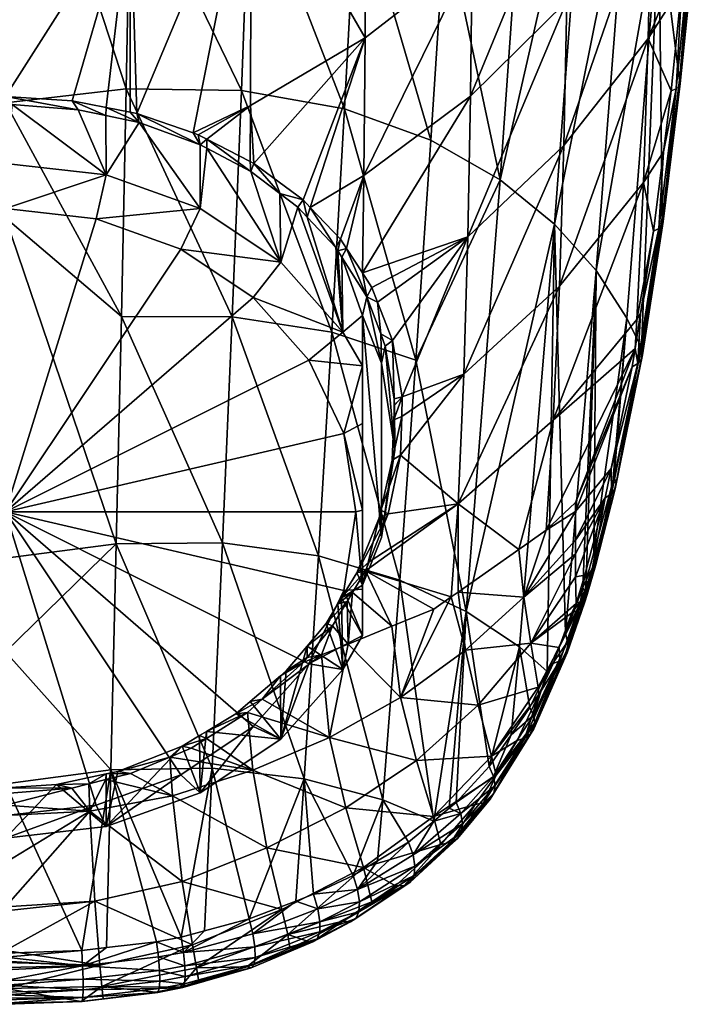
# Model space of a CAD drawing. Extents: x -0.027 to 0.037, y -0.111 to 0.028.
# Tile 3 of 18: x 0 to 0.022, y -0.111 to -0.081. Entities that reach past the tile are written whole.
import ezdxf

# ---------------------------------------------------------------- set-up
doc = ezdxf.new("R2010")
doc.units = 0
doc.layers.add('mesh', color=7, linetype='CONTINUOUS')

msp = doc.modelspace()

# ---------------------------------------------------------------- meshes
at = {"layer": 'mesh'}
mesh = msp.add_polyface(dxfattribs=at)
corners = [(0.020611, -0.08325, 0.100765), (0.021061, -0.078803, 0.099717), (0.020787, -0.080077, 0.099695), (0.020457, -0.083316, 0.100454), (0.020912, -0.078853, 0.099408), (0.021309, -0.074252, 0.098575), (0.021453, -0.074213, 0.098881), (0.02119, -0.078677, 0.100383), (0.021165, -0.078605, 0.100721), (0.021576, -0.074115, 0.099542), (0.02098, -0.080415, 0.101156), (0.020743, -0.083086, 0.101437), (0.020717, -0.082992, 0.101777), (0.021155, -0.078744, 0.100045), (0.020708, -0.083173, 0.101096), (0.021543, -0.074167, 0.099207), (0.01961, -0.086135, 0.100384), (0.019756, -0.081703, 0.098597), (0.019851, -0.07718, 0.097129), (0.014275, -0.083481, 0.09329), (0.017304, -0.076118, 0.09369), (0.014325, -0.079131, 0.091953), (0.017248, -0.080558, 0.094979), (0.014194, -0.087817, 0.094893), (0.017158, -0.084998, 0.096523), (0.01991, -0.072669, 0.095899), (0.011033, -0.081679, 0.090699), (0.011055, -0.073358, 0.088391), (0.010993, -0.085922, 0.092074), (0.020078, -0.077897, 0.105587), (0.021551, -0.074058, 0.099877), (0.020184, -0.087223, 0.103094), (0.010762, -0.076987, 0.118385), (0.011103, -0.070114, 0.118341), (0.013497, -0.078066, 0.116475), (0.019136, -0.076146, 0.108526), (0.018155, -0.088853, 0.109212), (0.013058, -0.084836, 0.116405), (0.010396, -0.083869, 0.118213), (0.015195, -0.086057, 0.114242), (0.016125, -0.072791, 0.113959), (0.017841, -0.074429, 0.111332), (0.016871, -0.087419, 0.111824)]
mesh.append_faces([[corners[k] for k in face] for face in [(0, 1, 2, 2), (2, 3, 0, 0), (1, 4, 2, 2), (1, 5, 4, 4), (6, 5, 1, 1), (7, 8, 9, 9), (7, 10, 8, 8), (11, 10, 7, 7), (11, 12, 10, 10), (11, 13, 14, 14), (7, 13, 11, 11), (7, 15, 13, 13), (9, 15, 7, 7), (1, 13, 6, 6), (1, 14, 13, 13), (0, 14, 1, 1), (16, 3, 17, 17), (18, 4, 5, 5), (17, 4, 18, 18), (17, 2, 4, 4), (3, 2, 17, 17), (19, 20, 21, 21), (19, 22, 20, 20), (23, 24, 22, 22), (22, 25, 20, 20), (22, 18, 25, 25), (24, 18, 22, 22), (24, 17, 18, 18), (26, 21, 27, 27), (28, 21, 26, 26), (28, 19, 21, 21), (29, 10, 12, 12), (29, 8, 10, 10), (30, 8, 29, 29), (12, 31, 29, 29), (32, 33, 34, 34), (35, 29, 36, 36), (32, 37, 38, 38), (34, 37, 32, 32), (34, 39, 37, 37), (40, 39, 34, 34), (40, 41, 39, 39), (41, 42, 39, 39), (41, 35, 42, 42)]])
mesh = msp.add_polyface(dxfattribs=at)
corners = [(0.000147, -0.083736, 0.088818), (0.003051, -0.085907, 0.085872), (0.002185, -0.083897, 0.088957), (0.007515, -0.075603, 0.087595), (0.0075, -0.083766, 0.089927), (0.011033, -0.081679, 0.090699), (0.003796, -0.077436, 0.087274), (0.003791, -0.083977, 0.08917), (0.003997, -0.084017, 0.089206), (0.00305, -0.08383, 0.089041), (0.001999, -0.083622, 0.088858), (0.005888, -0.084667, 0.089777), (0.006149, -0.084802, 0.089893), (0.00573, -0.084613, 0.089729), (0.007601, -0.085552, 0.090541), (0.007488, -0.085494, 0.090491), (-0.000054, -0.075993, 0.086604), (-0.000054, -0.078893, 0.087431), (0.011055, -0.073358, 0.088391), (0.003664, -0.083255, 0.120265), (-0.000054, -0.083689, 0.12036), (-0.000054, -0.07188, 0.120909), (0.006935, -0.090277, 0.119042), (0.007217, -0.083308, 0.119528), (0.003518, -0.090271, 0.119718), (0.003801, -0.07623, 0.120579), (0.007479, -0.076338, 0.119785), (0.010396, -0.083869, 0.118213), (0.010762, -0.076987, 0.118385), (0.006149, -0.085084, 0.089985), (0.007508, -0.085804, 0.090598), (0.004062, -0.084295, 0.089303), (0.003041, -0.084078, 0.089115), (-0.000049, -0.083745, 0.088827), (-0.000054, -0.085553, 0.085668), (-0.000054, -0.083489, 0.088742), (0.009341, -0.08691, 0.091669), (0.010993, -0.085922, 0.092074), (-0.002118, -0.083623, 0.088859), (0.005943, -0.084975, 0.089892)]
mesh.append_faces([[corners[k] for k in face] for face in [(0, 1, 2, 2), (3, 4, 5, 5), (6, 7, 8, 8), (6, 9, 7, 7), (6, 10, 9, 9), (4, 11, 12, 12), (4, 13, 11, 11), (3, 13, 4, 4), (4, 14, 5, 5), (4, 15, 14, 14), (12, 15, 4, 4), (6, 16, 17, 17), (8, 3, 6, 6), (8, 13, 3, 3), (5, 18, 3, 3), (19, 20, 21, 21), (22, 19, 23, 23), (24, 20, 19, 19), (25, 19, 21, 21), (25, 23, 19, 19), (26, 23, 25, 25), (26, 27, 23, 23), (28, 27, 26, 26), (29, 30, 12, 12), (31, 7, 9, 9), (31, 8, 7, 7), (1, 32, 2, 2), (1, 31, 32, 32), (33, 34, 0, 0), (35, 10, 6, 6), (5, 36, 37, 37), (6, 17, 35, 35), (38, 33, 35, 35), (39, 12, 11, 11), (29, 12, 39, 39), (39, 8, 31, 31), (39, 13, 8, 8), (11, 13, 39, 39), (9, 32, 31, 31), (10, 32, 9, 9), (10, 2, 32, 32), (35, 2, 10, 10), (35, 0, 2, 2), (33, 0, 35, 35)]])
mesh = msp.add_polyface(dxfattribs=at)
corners = [(0.020216, -0.087343, 0.102748), (0.020184, -0.087223, 0.103094), (0.020743, -0.083086, 0.101437), (0.02008, -0.087554, 0.102062), (0.019918, -0.087638, 0.101745), (0.019519, -0.090174, 0.102674), (0.020222, -0.085199, 0.101016), (0.020611, -0.08325, 0.100765), (0.020457, -0.083316, 0.100454), (0.020717, -0.082992, 0.101777), (0.020181, -0.087455, 0.102401), (0.019574, -0.091452, 0.104321), (0.020708, -0.083173, 0.101096), (0.019541, -0.091592, 0.10396), (0.019435, -0.091716, 0.103608), (0.019406, -0.090362, 0.102525), (0.01961, -0.086135, 0.100384), (0.010993, -0.085922, 0.092074), (0.010461, -0.088177, 0.092666), (0.010944, -0.088918, 0.093222), (0.011416, -0.089822, 0.093871), (0.011878, -0.091004, 0.094682), (0.014194, -0.087817, 0.094893), (0.017248, -0.080558, 0.094979), (0.014275, -0.083481, 0.09329), (0.01407, -0.092041, 0.096837), (0.017158, -0.084998, 0.096523), (0.017019, -0.089336, 0.0984), (0.019756, -0.081703, 0.098597), (0.016825, -0.093459, 0.100643), (0.01124, -0.089374, 0.093563), (0.020078, -0.077897, 0.105587), (0.019095, -0.090318, 0.106447), (0.018155, -0.088853, 0.109212), (0.012591, -0.091612, 0.116117), (0.013058, -0.084836, 0.116405), (0.015195, -0.086057, 0.114242), (0.010396, -0.083869, 0.118213), (0.010005, -0.090756, 0.117816), (0.019136, -0.076146, 0.108526), (0.016871, -0.087419, 0.111824), (0.011509, -0.090807, 0.094372), (0.011079, -0.08966, 0.093597), (0.010312, -0.088438, 0.092697), (0.019544, -0.091231, 0.104649)]
mesh.append_faces([[corners[k] for k in face] for face in [(0, 1, 2, 2), (3, 4, 5, 5), (3, 6, 4, 4), (7, 6, 3, 3), (7, 8, 6, 6), (1, 9, 2, 2), (0, 10, 11, 11), (0, 12, 10, 10), (2, 12, 0, 0), (7, 10, 12, 12), (3, 10, 7, 7), (3, 13, 10, 10), (14, 13, 3, 3), (4, 15, 5, 5), (4, 16, 15, 15), (16, 6, 8, 8), (4, 6, 16, 16), (17, 18, 19, 19), (20, 21, 22, 22), (22, 23, 24, 24), (25, 26, 22, 22), (25, 27, 26, 26), (27, 28, 26, 26), (27, 16, 28, 28), (29, 16, 27, 27), (29, 15, 16, 16), (19, 24, 17, 17), (19, 22, 24, 24), (30, 22, 19, 19), (30, 20, 22, 22), (31, 32, 33, 33), (34, 35, 36, 36), (34, 37, 35, 35), (38, 37, 34, 34), (39, 33, 40, 40), (41, 20, 42, 42), (42, 19, 18, 18), (42, 30, 19, 19), (20, 30, 42, 42), (18, 43, 42, 42), (0, 44, 1, 1), (11, 44, 0, 0), (31, 44, 32, 32), (31, 1, 44, 44)]])
mesh = msp.add_polyface(dxfattribs=at)
corners = [(0.010338, -0.090749, 0.088668), (0.010191, -0.088246, 0.092555), (0.010126, -0.088141, 0.092478), (0.010312, -0.088438, 0.092697), (0.010946, -0.090238, 0.091961), (0.011079, -0.08966, 0.093597), (0.008431, -0.088597, 0.087425), (0.008403, -0.086477, 0.091154), (0.007508, -0.085804, 0.090598), (0.008961, -0.086897, 0.0915), (0.009248, -0.087203, 0.091741), (0.006149, -0.085084, 0.089985), (0.005946, -0.086945, 0.086471), (0.004062, -0.084295, 0.089303), (0.003051, -0.085907, 0.085872), (0.000147, -0.083736, 0.088818), (-0.000054, -0.085553, 0.085668), (-0.000054, -0.086938, 0.085668), (0.002741, -0.087257, 0.085852), (0.005346, -0.088191, 0.086391), (0.007582, -0.089678, 0.087249), (-0.000054, -0.096291, 0.091068), (0.011033, -0.081679, 0.090699), (0.007601, -0.085552, 0.090541), (0.009117, -0.086676, 0.091482), (0.010993, -0.085922, 0.092074), (0.010269, -0.087882, 0.092445), (0.010461, -0.088177, 0.092666), (0.010005, -0.090756, 0.117816), (0.007217, -0.083308, 0.119528), (0.010396, -0.083869, 0.118213), (0.006935, -0.090277, 0.119042), (0.003518, -0.090271, 0.119718), (0.003664, -0.083255, 0.120265), (-0.000054, -0.087228, 0.120196), (-0.000054, -0.083689, 0.12036), (0.007488, -0.085494, 0.090491), (0.006149, -0.084802, 0.089893), (0.005943, -0.084975, 0.089892), (0.009341, -0.08691, 0.091669)]
mesh.append_faces([[corners[k] for k in face] for face in [(0, 1, 2, 2), (0, 3, 1, 1), (4, 3, 0, 0), (4, 5, 3, 3), (6, 7, 8, 8), (6, 9, 7, 7), (0, 9, 6, 6), (0, 10, 9, 9), (2, 10, 0, 0), (11, 6, 8, 8), (11, 12, 6, 6), (12, 13, 14, 14), (15, 16, 14, 14), (17, 14, 16, 16), (18, 14, 17, 17), (18, 12, 14, 14), (19, 12, 18, 18), (19, 6, 12, 12), (20, 6, 19, 19), (20, 0, 6, 6), (21, 19, 18, 18), (22, 23, 24, 24), (25, 26, 27, 27), (28, 29, 30, 30), (31, 29, 28, 28), (32, 33, 31, 31), (34, 35, 32, 32), (27, 1, 3, 3), (26, 1, 27, 27), (26, 2, 1, 1), (24, 9, 10, 10), (24, 7, 9, 9), (23, 7, 24, 24), (23, 8, 7, 7), (36, 8, 23, 23), (36, 37, 8, 8), (38, 12, 11, 11), (12, 38, 13, 13), (22, 24, 39, 39), (39, 26, 25, 25), (39, 2, 26, 26), (39, 10, 2, 2), (39, 24, 10, 10)]])
mesh = msp.add_polyface(dxfattribs=at)
corners = [(0.011466, -0.096468, 0.097477), (0.011537, -0.097081, 0.095911), (0.010946, -0.098545, 0.096756), (0.011518, -0.096236, 0.097368), (0.011864, -0.094691, 0.096641), (0.011946, -0.094391, 0.094358), (0.011651, -0.091185, 0.094628), (0.011922, -0.0928, 0.095616), (0.011537, -0.091702, 0.092806), (0.011935, -0.093002, 0.095733), (0.011079, -0.08966, 0.093597), (0.010946, -0.090238, 0.091961), (0.011509, -0.090807, 0.094372), (0.014125, -0.10055, 0.103201), (0.013899, -0.098758, 0.101357), (0.013686, -0.098908, 0.101233), (0.013896, -0.096044, 0.09915), (0.011152, -0.097828, 0.098195), (0.011043, -0.098102, 0.098307), (0.014194, -0.087817, 0.094893), (0.012174, -0.092741, 0.095754), (0.01407, -0.092041, 0.096837), (0.011878, -0.091004, 0.094682), (0.01174, -0.096349, 0.097589), (0.012125, -0.094538, 0.096732), (0.013147, -0.099286, 0.100919), (0.011854, -0.099813, 0.100393), (0.012591, -0.091612, 0.116117), (0.012095, -0.098389, 0.115596), (0.010005, -0.090756, 0.117816), (0.014145, -0.099358, 0.113674), (0.015195, -0.086057, 0.114242), (0.010774, -0.098162, 0.098172), (0.011416, -0.089822, 0.093871), (0.011916, -0.093456, 0.095977), (0.012157, -0.093347, 0.096084)]
mesh.append_faces([[corners[k] for k in face] for face in [(0, 1, 2, 2), (3, 1, 0, 0), (4, 1, 3, 3), (4, 5, 1, 1), (6, 5, 7, 7), (6, 8, 5, 5), (5, 9, 7, 7), (8, 10, 11, 11), (8, 12, 10, 10), (6, 12, 8, 8), (1, 8, 11, 11), (5, 8, 1, 1), (13, 14, 15, 15), (16, 17, 18, 18), (19, 20, 21, 21), (19, 22, 20, 20), (16, 23, 17, 17), (16, 24, 23, 23), (21, 24, 16, 16), (16, 15, 14, 14), (18, 15, 16, 16), (18, 25, 15, 15), (26, 25, 18, 18), (27, 28, 29, 29), (27, 30, 28, 28), (31, 30, 27, 27), (17, 23, 32, 32), (23, 0, 32, 32), (23, 3, 0, 0), (24, 3, 23, 23), (24, 4, 3, 3), (20, 7, 9, 9), (22, 7, 20, 20), (12, 22, 33, 33), (6, 22, 12, 12), (6, 7, 22, 22), (34, 5, 4, 4), (5, 34, 9, 9), (21, 20, 35, 35), (21, 35, 24, 24), (35, 4, 24, 24), (35, 34, 4, 4), (20, 34, 35, 35), (20, 9, 34, 34)]])
mesh = msp.add_polyface(dxfattribs=at)
corners = [(0.018612, -0.094951, 0.10462), (0.019435, -0.091716, 0.103608), (0.01926, -0.09182, 0.103277), (0.018623, -0.09573, 0.105362), (0.018426, -0.095851, 0.105006), (0.018012, -0.098115, 0.106503), (0.018668, -0.09536, 0.106577), (0.018766, -0.095407, 0.106128), (0.018158, -0.097753, 0.107318), (0.018707, -0.095218, 0.106503), (0.019574, -0.091452, 0.104321), (0.019349, -0.091252, 0.103069), (0.019519, -0.090174, 0.102674), (0.02008, -0.087554, 0.102062), (0.018738, -0.09558, 0.105741), (0.019541, -0.091592, 0.10396), (0.020181, -0.087455, 0.102401), (0.018134, -0.097949, 0.106908), (0.01751, -0.095998, 0.103566), (0.01751, -0.096275, 0.103813), (0.01751, -0.097164, 0.104606), (0.01751, -0.097577, 0.104974), (0.01751, -0.098293, 0.105683), (0.013896, -0.096044, 0.09915), (0.017019, -0.089336, 0.0984), (0.01407, -0.092041, 0.096837), (0.016825, -0.093459, 0.100643), (0.01577, -0.097444, 0.102445), (0.019406, -0.090362, 0.102525), (0.016871, -0.087419, 0.111824), (0.015787, -0.100449, 0.111493), (0.014145, -0.099358, 0.113674), (0.019095, -0.090318, 0.106447), (0.018081, -0.097538, 0.107711), (0.018155, -0.088853, 0.109212), (0.015195, -0.086057, 0.114242), (0.019544, -0.091231, 0.104649), (0.01661, -0.096854, 0.102934), (0.017737, -0.098615, 0.108313), (0.017207, -0.100024, 0.10916), (0.01784, -0.0984, 0.108114)]
mesh.append_faces([[corners[k] for k in face] for face in [(0, 1, 2, 2), (0, 3, 1, 1), (4, 3, 0, 0), (4, 5, 3, 3), (6, 7, 8, 8), (9, 7, 6, 6), (9, 10, 7, 7), (1, 11, 2, 2), (1, 12, 11, 11), (13, 12, 1, 1), (7, 14, 8, 8), (7, 15, 14, 14), (10, 15, 7, 7), (10, 16, 15, 15), (1, 14, 15, 15), (3, 14, 1, 1), (3, 17, 14, 14), (5, 17, 3, 3), (18, 2, 11, 11), (19, 2, 18, 18), (19, 0, 2, 2), (20, 0, 19, 19), (20, 4, 0, 0), (21, 22, 4, 4), (23, 24, 25, 25), (23, 26, 24, 24), (27, 26, 23, 23), (11, 28, 26, 26), (11, 12, 28, 28), (29, 30, 31, 31), (32, 33, 34, 34), (32, 6, 33, 33), (9, 6, 32, 32), (35, 29, 31, 31), (9, 36, 10, 10), (18, 37, 19, 19), (37, 11, 26, 26), (18, 11, 37, 37), (27, 37, 26, 26), (32, 36, 9, 9), (34, 38, 39, 39), (34, 40, 38, 38), (34, 33, 40, 40), (29, 34, 39, 39)]])
mesh = msp.add_polyface(dxfattribs=at)
corners = [(0.010338, -0.090749, 0.088668), (0.010946, -0.091792, 0.08927), (0.010946, -0.090238, 0.091961), (0.010946, -0.098545, 0.096756), (0.010306, -0.098935, 0.098452), (0.010774, -0.098162, 0.098172), (0.010946, -0.100098, 0.094065), (0.011466, -0.096468, 0.097477), (0.010746, -0.096291, 0.091068), (0.010946, -0.096234, 0.091168), (0.010378, -0.093871, 0.08967), (0.010946, -0.098674, 0.092835), (0.010378, -0.098712, 0.092465), (0.009299, -0.091615, 0.088368), (0.007582, -0.089678, 0.087249), (0.010946, -0.093569, 0.089888), (-0.000054, -0.096291, 0.091068), (0.009299, -0.100968, 0.093768), (0.005346, -0.088191, 0.086391), (0.002741, -0.087257, 0.085852), (-0.000054, -0.086938, 0.085668), (0.011537, -0.097081, 0.095911), (0.011854, -0.099813, 0.100393), (0.011043, -0.098102, 0.098307), (0.010642, -0.098769, 0.098547), (-0.000054, -0.100598, 0.118634), (-0.000054, -0.097712, 0.118971), (0.003362, -0.097269, 0.118925), (-0.000054, -0.087228, 0.120196), (0.006636, -0.097237, 0.118313), (0.006318, -0.104179, 0.117324), (0.009588, -0.09764, 0.11718), (0.009148, -0.104512, 0.116289), (0.003518, -0.090271, 0.119718), (0.006935, -0.090277, 0.119042), (0.010005, -0.090756, 0.117816), (0.012095, -0.098389, 0.115596), (0.010478, -0.099044, 0.098645), (0.010193, -0.09912, 0.098519), (0.009827, -0.099724, 0.098738), (0.011152, -0.097828, 0.098195)]
mesh.append_faces([[corners[k] for k in face] for face in [(0, 1, 2, 2), (3, 4, 5, 5), (3, 6, 4, 4), (7, 3, 5, 5), (8, 9, 10, 10), (8, 11, 9, 9), (12, 11, 8, 8), (12, 6, 11, 11), (13, 0, 14, 14), (13, 1, 0, 0), (10, 1, 13, 13), (10, 15, 1, 1), (9, 15, 10, 10), (16, 17, 12, 12), (16, 10, 13, 13), (16, 8, 10, 10), (12, 8, 16, 16), (16, 14, 18, 18), (13, 14, 16, 16), (19, 20, 16, 16), (21, 2, 3, 3), (2, 1, 15, 15), (11, 6, 3, 3), (2, 11, 3, 3), (2, 9, 11, 11), (15, 9, 2, 2), (22, 23, 24, 24), (25, 26, 27, 27), (28, 27, 26, 26), (29, 30, 27, 27), (31, 32, 29, 29), (33, 27, 28, 28), (33, 29, 27, 27), (34, 29, 33, 33), (34, 31, 29, 29), (35, 31, 34, 34), (35, 36, 31, 31), (37, 38, 39, 39), (24, 38, 37, 37), (24, 4, 38, 38), (23, 4, 24, 24), (23, 5, 4, 4), (40, 5, 23, 23)]])
mesh = msp.add_polyface(dxfattribs=at)
corners = [(0.018134, -0.097949, 0.106908), (0.017874, -0.098833, 0.107292), (0.017901, -0.098679, 0.107607), (0.017798, -0.098242, 0.106123), (0.018012, -0.098115, 0.106503), (0.018426, -0.095851, 0.105006), (0.018668, -0.09536, 0.106577), (0.018158, -0.097753, 0.107318), (0.018081, -0.097538, 0.107711), (0.018738, -0.09558, 0.105741), (0.017796, -0.099085, 0.107459), (0.017828, -0.098941, 0.107752), (0.017263, -0.100295, 0.108923), (0.017808, -0.098783, 0.10804), (0.017291, -0.100472, 0.108619), (0.016134, -0.100334, 0.105645), (0.01751, -0.098293, 0.105683), (0.01751, -0.097577, 0.104974), (0.015921, -0.098917, 0.103853), (0.01751, -0.097164, 0.104606), (0.01577, -0.097444, 0.102445), (0.013899, -0.098758, 0.101357), (0.01751, -0.096275, 0.103813), (0.013896, -0.096044, 0.09915), (0.016871, -0.087419, 0.111824), (0.016643, -0.101207, 0.109929), (0.015787, -0.100449, 0.111493), (0.017663, -0.099047, 0.106749), (0.017789, -0.098942, 0.107029), (0.01791, -0.098626, 0.107716), (0.017879, -0.098527, 0.107891), (0.01784, -0.0984, 0.108114), (0.017536, -0.099114, 0.106543), (0.017713, -0.099213, 0.107168), (0.017404, -0.099402, 0.106623), (0.017581, -0.099319, 0.106887), (0.017737, -0.098615, 0.108313), (0.017207, -0.100024, 0.10916), (0.01661, -0.096854, 0.102934)]
mesh.append_faces([[corners[k] for k in face] for face in [(0, 1, 2, 2), (3, 4, 5, 5), (6, 7, 8, 8), (7, 0, 2, 2), (7, 9, 0, 0), (10, 2, 1, 1), (11, 12, 13, 13), (10, 11, 2, 2), (10, 14, 11, 11), (15, 16, 17, 17), (18, 17, 19, 19), (18, 15, 17, 17), (18, 20, 21, 21), (22, 18, 19, 19), (5, 16, 3, 3), (17, 5, 19, 19), (23, 21, 20, 20), (24, 25, 26, 26), (4, 27, 28, 28), (0, 28, 1, 1), (7, 2, 29, 29), (7, 30, 31, 31), (7, 29, 30, 30), (3, 27, 4, 4), (32, 27, 3, 3), (8, 7, 31, 31), (4, 28, 0, 0), (13, 30, 29, 29), (31, 30, 13, 13), (29, 2, 11, 11), (10, 1, 28, 28), (33, 28, 27, 27), (34, 27, 32, 32), (34, 35, 27, 27), (13, 36, 31, 31), (13, 37, 36, 36), (11, 13, 29, 29), (33, 10, 28, 28), (35, 33, 27, 27), (15, 32, 16, 16), (38, 20, 18, 18), (22, 38, 18, 18), (3, 16, 32, 32), (24, 37, 25, 25)]])
mesh = msp.add_polyface(dxfattribs=at)
corners = [(0.003051, -0.105983, 0.097463), (0.003404, -0.104288, 0.1002), (0.005391, -0.103503, 0.099964), (0.007485, -0.102135, 0.099526), (0.008419, -0.101341, 0.099266), (0.008431, -0.103294, 0.09591), (0.007045, -0.102509, 0.099648), (0.00614, -0.103053, 0.099821), (0.005946, -0.104945, 0.096864), (0.005928, -0.10318, 0.099862), (0.008598, -0.101189, 0.099216), (0.009241, -0.100423, 0.098966), (0.007582, -0.102905, 0.094886), (0.009299, -0.100968, 0.093768), (0.005346, -0.104392, 0.095744), (-0.000054, -0.096291, 0.091068), (0.002741, -0.105326, 0.096284), (-0.000054, -0.105645, 0.096468), (0.005093, -0.105037, 0.101565), (0.005008, -0.103844, 0.100213), (0.003798, -0.104353, 0.100363), (0.007571, -0.104246, 0.101847), (0.005665, -0.103567, 0.100131), (0.00614, -0.103271, 0.100037), (0.003197, -0.10424, 0.117871), (-0.000054, -0.10467, 0.1179), (-0.000054, -0.100598, 0.118634), (0.003362, -0.097269, 0.118925), (0.006318, -0.104179, 0.117324), (0.006636, -0.097237, 0.118313), (0.009148, -0.104512, 0.116289), (0.007861, -0.10206, 0.09965), (0.009118, -0.100925, 0.099281), (0.009242, -0.100772, 0.099231), (0.007409, -0.102468, 0.099783), (0.009937, -0.103237, 0.10221), (0.003046, -0.104363, 0.100223), (0.003041, -0.104538, 0.100419), (0.002515, -0.104667, 0.100457), (0.001515, -0.104686, 0.100322)]
mesh.append_faces([[corners[k] for k in face] for face in [(0, 1, 2, 2), (3, 4, 5, 5), (5, 6, 3, 3), (5, 7, 6, 6), (8, 7, 5, 5), (8, 9, 7, 7), (2, 9, 8, 8), (5, 10, 11, 11), (4, 10, 5, 5), (12, 5, 13, 13), (12, 8, 5, 5), (14, 8, 12, 12), (15, 16, 14, 14), (15, 17, 16, 16), (15, 12, 13, 13), (14, 12, 15, 15), (18, 19, 20, 20), (21, 22, 19, 19), (23, 22, 21, 21), (24, 25, 26, 26), (27, 24, 26, 26), (27, 28, 24, 24), (29, 30, 28, 28), (2, 22, 23, 23), (2, 19, 22, 22), (1, 19, 2, 2), (1, 20, 19, 19), (23, 9, 2, 2), (23, 7, 9, 9), (31, 3, 6, 6), (31, 4, 3, 3), (32, 4, 31, 31), (32, 10, 4, 4), (33, 11, 10, 10), (34, 35, 31, 31), (34, 21, 35, 35), (34, 23, 21, 21), (36, 20, 1, 1), (36, 37, 20, 20), (36, 38, 37, 37), (39, 38, 36, 36), (34, 7, 23, 23), (34, 6, 7, 7), (34, 31, 6, 6)]])
mesh = msp.add_polyface(dxfattribs=at)
corners = [(0.010338, -0.101141, 0.094668), (0.009827, -0.099724, 0.098738), (0.010193, -0.09912, 0.098519), (0.009241, -0.100423, 0.098966), (0.008431, -0.103294, 0.09591), (0.010306, -0.098935, 0.098452), (0.010946, -0.100098, 0.094065), (0.009299, -0.100968, 0.093768), (0.010378, -0.098712, 0.092465), (0.014987, -0.10444, 0.111721), (0.014856, -0.104136, 0.112019), (0.01553, -0.103156, 0.111283), (0.015949, -0.103255, 0.108985), (0.015715, -0.103328, 0.108668), (0.015064, -0.104397, 0.109292), (0.014927, -0.103812, 0.10827), (0.010506, -0.100361, 0.099845), (0.012125, -0.102002, 0.102656), (0.011854, -0.099813, 0.100393), (0.009937, -0.103237, 0.10221), (0.009686, -0.100695, 0.099512), (0.007861, -0.10206, 0.09965), (0.009118, -0.100925, 0.099281), (0.014125, -0.10055, 0.103201), (0.01451, -0.102244, 0.105655), (0.016134, -0.100334, 0.105645), (0.012613, -0.103948, 0.105695), (0.007571, -0.104246, 0.101847), (0.010438, -0.105411, 0.105717), (0.013147, -0.099286, 0.100919), (0.013686, -0.098908, 0.101233), (0.015921, -0.098917, 0.103853), (0.013899, -0.098758, 0.101357), (0.010642, -0.098769, 0.098547), (0.009242, -0.100772, 0.099231), (0.010022, -0.099803, 0.098917), (0.010478, -0.099044, 0.098645), (0.015787, -0.100449, 0.111493), (0.014145, -0.099358, 0.113674), (0.013839, -0.10524, 0.112929), (0.009588, -0.09764, 0.11718), (0.011572, -0.105159, 0.114827), (0.009148, -0.104512, 0.116289), (0.012095, -0.098389, 0.115596), (0.013147, -0.105812, 0.113431), (0.01362, -0.105421, 0.113088), (0.008598, -0.101189, 0.099216)]
mesh.append_faces([[corners[k] for k in face] for face in [(0, 1, 2, 2), (0, 3, 1, 1), (4, 3, 0, 0), (5, 0, 2, 2), (5, 6, 0, 0), (7, 6, 8, 8), (7, 0, 6, 6), (7, 4, 0, 0), (9, 10, 11, 11), (12, 13, 14, 14), (14, 13, 15, 15), (16, 17, 18, 18), (16, 19, 17, 17), (20, 19, 16, 16), (21, 20, 22, 22), (21, 19, 20, 20), (23, 24, 25, 25), (17, 24, 23, 23), (17, 26, 24, 24), (19, 26, 17, 17), (27, 28, 19, 19), (17, 29, 18, 18), (17, 30, 29, 29), (23, 30, 17, 17), (31, 32, 23, 23), (26, 15, 24, 24), (18, 33, 16, 16), (20, 34, 22, 22), (20, 35, 34, 34), (16, 35, 20, 20), (16, 36, 35, 35), (33, 36, 16, 16), (10, 37, 11, 11), (10, 38, 37, 37), (39, 38, 10, 10), (40, 41, 42, 42), (43, 41, 40, 40), (43, 44, 41, 41), (38, 44, 43, 43), (39, 45, 38, 38), (34, 46, 22, 22), (35, 3, 34, 34), (35, 1, 3, 3), (36, 1, 35, 35)]])
mesh = msp.add_polyface(dxfattribs=at)
corners = [(0.017013, -0.100465, 0.107158), (0.017581, -0.099319, 0.106887), (0.017404, -0.099402, 0.106623), (0.017026, -0.100881, 0.107691), (0.017263, -0.100295, 0.108923), (0.01622, -0.102555, 0.110353), (0.016643, -0.101207, 0.109929), (0.016383, -0.10191, 0.107913), (0.015949, -0.103255, 0.108985), (0.01683, -0.100962, 0.107408), (0.016108, -0.102314, 0.110652), (0.01553, -0.103156, 0.111283), (0.014987, -0.10444, 0.111721), (0.015715, -0.103328, 0.108668), (0.017291, -0.100472, 0.108619), (0.017828, -0.098941, 0.107752), (0.01626, -0.102779, 0.110024), (0.015035, -0.104717, 0.111375), (0.01726, -0.100632, 0.108306), (0.017796, -0.099085, 0.107459), (0.016226, -0.102975, 0.109676), (0.014998, -0.104952, 0.110999), (0.017713, -0.099213, 0.107168), (0.017171, -0.10077, 0.107993), (0.016121, -0.103136, 0.109326), (0.014879, -0.105135, 0.11061), (0.016363, -0.101689, 0.107539), (0.014927, -0.103812, 0.10827), (0.014125, -0.10055, 0.103201), (0.016134, -0.100334, 0.105645), (0.015921, -0.098917, 0.103853), (0.01451, -0.102244, 0.105655), (0.015787, -0.100449, 0.111493), (0.017207, -0.100024, 0.10916), (0.017808, -0.098783, 0.10804), (0.017536, -0.099114, 0.106543)]
mesh.append_faces([[corners[k] for k in face] for face in [(0, 1, 2, 2), (0, 3, 1, 1), (4, 5, 6, 6), (3, 7, 8, 8), (3, 9, 7, 7), (0, 9, 3, 3), (5, 10, 6, 6), (5, 11, 10, 10), (12, 11, 5, 5), (7, 13, 8, 8), (14, 4, 15, 15), (14, 5, 4, 4), (16, 5, 14, 14), (16, 12, 5, 5), (17, 12, 16, 16), (18, 14, 19, 19), (18, 16, 14, 14), (20, 16, 18, 18), (20, 17, 16, 16), (21, 17, 20, 20), (22, 18, 19, 19), (23, 18, 22, 22), (23, 20, 18, 18), (24, 20, 23, 23), (24, 21, 20, 20), (1, 23, 22, 22), (3, 23, 1, 1), (3, 24, 23, 23), (8, 24, 3, 3), (8, 25, 24, 24), (26, 9, 0, 0), (26, 7, 9, 9), (27, 7, 26, 26), (27, 13, 7, 7), (28, 29, 30, 30), (29, 0, 2, 2), (29, 26, 0, 0), (31, 26, 29, 29), (31, 27, 26, 26), (32, 10, 11, 11), (32, 6, 10, 10), (4, 33, 34, 34), (6, 33, 4, 4), (2, 35, 29, 29)]])
mesh = msp.add_polyface(dxfattribs=at)
corners = [(0.014987, -0.10444, 0.111721), (0.013979, -0.105584, 0.11264), (0.013839, -0.10524, 0.112929), (0.014856, -0.104136, 0.112019), (0.014682, -0.105255, 0.110229), (0.014417, -0.105308, 0.109875), (0.013677, -0.106462, 0.111076), (0.015064, -0.104397, 0.109292), (0.015949, -0.103255, 0.108985), (0.01362, -0.105421, 0.113088), (0.013147, -0.105812, 0.113431), (0.012506, -0.106854, 0.113732), (0.012363, -0.106461, 0.114001), (0.0108, -0.107924, 0.114705), (0.015035, -0.104717, 0.111375), (0.014034, -0.105894, 0.11229), (0.012566, -0.107204, 0.113383), (0.014998, -0.104952, 0.110999), (0.013999, -0.106153, 0.111898), (0.012537, -0.107489, 0.112976), (0.01086, -0.108307, 0.114364), (0.014879, -0.105135, 0.11061), (0.016121, -0.103136, 0.109326), (0.013878, -0.106346, 0.111486), (0.012423, -0.107691, 0.112536), (0.010841, -0.108612, 0.11395), (0.012229, -0.107798, 0.112091), (0.010744, -0.10882, 0.113488), (0.01314, -0.105675, 0.108956), (0.014927, -0.103812, 0.10827), (0.012613, -0.103948, 0.105695), (0.010438, -0.105411, 0.105717), (0.011572, -0.105159, 0.114827), (0.014145, -0.099358, 0.113674), (0.013365, -0.106533, 0.11072), (0.011969, -0.107804, 0.111667), (0.010979, -0.107249, 0.109511)]
mesh.append_faces([[corners[k] for k in face] for face in [(0, 1, 2, 2), (2, 3, 0, 0), (4, 5, 6, 6), (4, 7, 5, 5), (8, 7, 4, 4), (1, 9, 2, 2), (1, 10, 9, 9), (11, 10, 1, 1), (11, 12, 10, 10), (13, 12, 11, 11), (14, 1, 0, 0), (15, 1, 14, 14), (15, 11, 1, 1), (16, 11, 15, 15), (16, 13, 11, 11), (17, 15, 14, 14), (18, 15, 17, 17), (18, 16, 15, 15), (19, 16, 18, 18), (19, 20, 16, 16), (21, 17, 22, 22), (21, 18, 17, 17), (23, 18, 21, 21), (23, 19, 18, 18), (24, 19, 23, 23), (24, 25, 19, 19), (4, 21, 8, 8), (4, 23, 21, 21), (6, 23, 4, 4), (6, 24, 23, 23), (26, 24, 6, 6), (26, 27, 24, 24), (28, 7, 29, 29), (28, 5, 7, 7), (30, 28, 29, 29), (31, 28, 30, 30), (12, 32, 10, 10), (33, 9, 10, 10), (26, 34, 35, 35), (6, 34, 26, 26), (5, 34, 6, 6), (34, 36, 35, 35), (34, 28, 36, 36), (34, 5, 28, 28)]])
mesh = msp.add_polyface(dxfattribs=at)
corners = [(0.010347, -0.108898, 0.112549), (0.00922, -0.109504, 0.113064), (0.009415, -0.109532, 0.113544), (0.012229, -0.107798, 0.112091), (0.011969, -0.107804, 0.111667), (0.011232, -0.108301, 0.112068), (0.0108, -0.107924, 0.114705), (0.011409, -0.10704, 0.114533), (0.012363, -0.106461, 0.114001), (0.010576, -0.108918, 0.113011), (0.010665, -0.107491, 0.114949), (0.009443, -0.108069, 0.115478), (0.009572, -0.108518, 0.115251), (0.008892, -0.10828, 0.115654), (0.01086, -0.108307, 0.114364), (0.012566, -0.107204, 0.113383), (0.009636, -0.108913, 0.114918), (0.007568, -0.109288, 0.115912), (0.010841, -0.108612, 0.11395), (0.012537, -0.107489, 0.112976), (0.00963, -0.109226, 0.114504), (0.007633, -0.109692, 0.115601), (0.010744, -0.10882, 0.113488), (0.012423, -0.107691, 0.112536), (0.009555, -0.109437, 0.114036), (0.007646, -0.110013, 0.115199), (0.007607, -0.110231, 0.114735), (0.008714, -0.109725, 0.113251), (0.008643, -0.109311, 0.111965), (0.009937, -0.103237, 0.10221), (0.010438, -0.105411, 0.105717), (0.012613, -0.103948, 0.105695), (0.007571, -0.104246, 0.101847), (0.007999, -0.106634, 0.105681), (0.010979, -0.107249, 0.109511), (0.008462, -0.108538, 0.109868), (0.01314, -0.105675, 0.108956), (0.011572, -0.105159, 0.114827), (0.009148, -0.104512, 0.116289)]
mesh.append_faces([[corners[k] for k in face] for face in [(0, 1, 2, 2), (3, 4, 5, 5), (6, 7, 8, 8), (0, 3, 5, 5), (0, 9, 3, 3), (2, 9, 0, 0), (6, 10, 7, 7), (6, 11, 10, 10), (12, 11, 6, 6), (12, 13, 11, 11), (14, 6, 15, 15), (14, 12, 6, 6), (16, 12, 14, 14), (16, 17, 12, 12), (18, 14, 19, 19), (18, 16, 14, 14), (20, 16, 18, 18), (20, 21, 16, 16), (22, 18, 23, 23), (22, 20, 18, 18), (24, 20, 22, 22), (24, 25, 20, 20), (9, 22, 3, 3), (9, 24, 22, 22), (2, 24, 9, 9), (2, 26, 24, 24), (1, 27, 2, 2), (0, 5, 28, 28), (28, 1, 0, 0), (28, 27, 1, 1), (29, 30, 31, 31), (32, 33, 30, 30), (34, 5, 4, 4), (34, 28, 5, 5), (35, 28, 34, 34), (30, 34, 36, 36), (33, 34, 30, 30), (33, 35, 34, 34), (8, 7, 37, 37), (10, 37, 7, 7), (10, 38, 37, 37), (11, 38, 10, 10), (11, 13, 38, 38)]])
mesh = msp.add_polyface(dxfattribs=at)
corners = [(0.003051, -0.105983, 0.097463), (0.005391, -0.103503, 0.099964), (0.005946, -0.104945, 0.096864), (-0.000054, -0.106337, 0.097668), (0.001515, -0.104686, 0.100322), (0.005346, -0.104392, 0.095744), (0.002741, -0.105326, 0.096284), (-0.000054, -0.105645, 0.096468), (0.007568, -0.109288, 0.115912), (0.008892, -0.10828, 0.115654), (0.009572, -0.108518, 0.115251), (0.007454, -0.108829, 0.116114), (0.007571, -0.104246, 0.101847), (0.005008, -0.103844, 0.100213), (0.005093, -0.105037, 0.101565), (0.003041, -0.104538, 0.100419), (0.003798, -0.104353, 0.100363), (0.002548, -0.105508, 0.101395), (0.002515, -0.104667, 0.100457), (-0.000054, -0.105325, 0.100953), (-0.000054, -0.105639, 0.101355), (0.001994, -0.104795, 0.100495), (0.007999, -0.106634, 0.105681), (0.005391, -0.107673, 0.105574), (0.002695, -0.108285, 0.105477), (-0.000054, -0.10846, 0.105445), (-0.000054, -0.10858, 0.105641), (-0.000054, -0.107092, 0.103217), (0.008462, -0.108538, 0.109868), (0.00571, -0.109631, 0.109996), (0.009148, -0.104512, 0.116289), (0.006318, -0.104179, 0.117324), (0.003197, -0.10424, 0.117871), (0.004597, -0.109534, 0.116668), (0.003061, -0.109714, 0.116816), (0.005357, -0.109392, 0.116554), (0.006077, -0.109199, 0.116403), (0.002296, -0.109803, 0.116891), (-0.000054, -0.10467, 0.1179), (-0.000054, -0.109883, 0.11696), (0.003046, -0.104363, 0.100223), (0.003404, -0.104288, 0.1002), (-0.000054, -0.104785, 0.100356), (-0.000058, -0.104963, 0.100548)]
mesh.append_faces([[corners[k] for k in face] for face in [(0, 1, 2, 2), (3, 4, 0, 0), (5, 0, 2, 2), (6, 0, 5, 5), (6, 3, 0, 0), (7, 3, 6, 6), (8, 9, 10, 10), (11, 9, 8, 8), (12, 13, 14, 14), (15, 14, 16, 16), (15, 17, 14, 14), (18, 17, 15, 15), (19, 20, 17, 17), (21, 17, 18, 18), (21, 19, 17, 17), (14, 22, 12, 12), (14, 23, 22, 22), (17, 23, 14, 14), (17, 24, 23, 23), (24, 25, 26, 26), (17, 25, 24, 24), (17, 27, 25, 25), (20, 27, 17, 17), (23, 28, 22, 22), (23, 29, 28, 28), (24, 29, 23, 23), (30, 11, 31, 31), (30, 9, 11, 11), (32, 33, 34, 34), (32, 35, 33, 33), (31, 35, 32, 32), (31, 36, 35, 35), (11, 36, 31, 31), (37, 32, 34, 34), (37, 38, 32, 32), (39, 38, 37, 37), (4, 21, 18, 18), (40, 41, 0, 0), (0, 4, 40, 40), (3, 42, 4, 4), (43, 19, 21, 21), (42, 21, 4, 4), (42, 43, 21, 21)]])
mesh = msp.add_polyface(dxfattribs=at)
corners = [(-0.000054, -0.110971, 0.111963), (-0.002389, -0.111375, 0.114685), (-0.000054, -0.111459, 0.11477), (0.004641, -0.111091, 0.114907), (0.004573, -0.111083, 0.11441), (0.002956, -0.111289, 0.114604), (-0.000054, -0.111424, 0.115441), (0.00233, -0.111252, 0.115658), (0.00231, -0.111374, 0.115179), (-0.000054, -0.11132, 0.115735), (-0.000054, -0.111169, 0.116062), (0.002338, -0.111017, 0.116093), (-0.000054, -0.111266, 0.115887), (0.002335, -0.110683, 0.116457), (-0.000054, -0.110722, 0.116564), (0.002321, -0.11027, 0.116729), (-0.000054, -0.110872, 0.116431), (-0.000054, -0.111087, 0.116164), (-0.000054, -0.110135, 0.116889), (-0.000054, -0.110011, 0.116928), (0.002296, -0.109803, 0.116891), (-0.000054, -0.109883, 0.11696), (0.003061, -0.109714, 0.116816), (0.004597, -0.109534, 0.116668), (0.00228, -0.111375, 0.114685), (0.004685, -0.110976, 0.115392), (0.004703, -0.110745, 0.115837), (0.004694, -0.110413, 0.116213), (0.004658, -0.110001, 0.116495), (0.002916, -0.11091, 0.11239), (-0.000054, -0.110173, 0.109234), (-0.000054, -0.110399, 0.110008), (0.002852, -0.110253, 0.11001), (0.002695, -0.108285, 0.105477), (-0.000054, -0.10858, 0.105641), (-0.000054, -0.109797, 0.108237), (-0.000054, -0.111458, 0.115243), (-0.000054, -0.110321, 0.116814)]
mesh.append_faces([[corners[k] for k in face] for face in [(0, 1, 2, 2), (3, 4, 5, 5), (6, 7, 8, 8), (9, 7, 6, 6), (7, 10, 11, 11), (7, 12, 10, 10), (9, 12, 7, 7), (13, 14, 15, 15), (13, 16, 14, 14), (11, 16, 13, 13), (11, 17, 16, 16), (10, 17, 11, 11), (15, 18, 19, 19), (20, 19, 21, 21), (20, 15, 19, 19), (22, 15, 20, 20), (22, 23, 15, 15), (8, 5, 24, 24), (8, 3, 5, 5), (7, 3, 8, 8), (7, 25, 3, 3), (11, 25, 7, 7), (11, 26, 25, 25), (13, 26, 11, 11), (15, 27, 13, 13), (15, 28, 27, 27), (23, 28, 15, 15), (24, 0, 2, 2), (24, 29, 0, 0), (5, 29, 24, 24), (5, 4, 29, 29), (30, 31, 32, 32), (33, 34, 35, 35), (32, 0, 29, 29), (31, 0, 32, 32), (35, 32, 33, 33), (35, 30, 32, 32), (1, 36, 2, 2), (36, 24, 2, 2), (36, 8, 24, 24), (6, 8, 36, 36), (15, 37, 18, 18), (14, 37, 15, 15)]])
mesh = msp.add_polyface(dxfattribs=at)
corners = [(0.007516, -0.110331, 0.114239), (0.007382, -0.110307, 0.113743), (0.005901, -0.110753, 0.114123), (0.007633, -0.109692, 0.115601), (0.007568, -0.109288, 0.115912), (0.009636, -0.108913, 0.114918), (0.007646, -0.110013, 0.115199), (0.00963, -0.109226, 0.114504), (0.007607, -0.110231, 0.114735), (0.009555, -0.109437, 0.114036), (0.009415, -0.109532, 0.113544), (0.008714, -0.109725, 0.113251), (0.005432, -0.109858, 0.116376), (0.006077, -0.109199, 0.116403), (0.007454, -0.108829, 0.116114), (0.005413, -0.110938, 0.114767), (0.00533, -0.110926, 0.11427), (0.005467, -0.110827, 0.115256), (0.005488, -0.110599, 0.115706), (0.005476, -0.110269, 0.116087), (0.004641, -0.111091, 0.114907), (0.004573, -0.111083, 0.11441), (0.004685, -0.110976, 0.115392), (0.004703, -0.110745, 0.115837), (0.004694, -0.110413, 0.116213), (0.004658, -0.110001, 0.116495), (0.002335, -0.110683, 0.116457), (0.004597, -0.109534, 0.116668), (0.005357, -0.109392, 0.116554), (0.002916, -0.11091, 0.11239), (0.005838, -0.11034, 0.112273), (0.008643, -0.109311, 0.111965), (0.008462, -0.108538, 0.109868), (0.00571, -0.109631, 0.109996), (0.002852, -0.110253, 0.11001), (0.002695, -0.108285, 0.105477)]
mesh.append_faces([[corners[k] for k in face] for face in [(0, 1, 2, 2), (3, 4, 5, 5), (6, 3, 7, 7), (8, 6, 9, 9), (0, 8, 10, 10), (10, 1, 0, 0), (10, 11, 1, 1), (12, 13, 14, 14), (15, 2, 16, 16), (15, 0, 2, 2), (17, 0, 15, 15), (17, 8, 0, 0), (18, 8, 17, 17), (18, 6, 8, 8), (19, 6, 18, 18), (19, 3, 6, 6), (12, 3, 19, 19), (12, 4, 3, 3), (14, 4, 12, 12), (20, 16, 21, 21), (20, 15, 16, 16), (22, 15, 20, 20), (22, 17, 15, 15), (23, 17, 22, 22), (23, 18, 17, 17), (24, 18, 23, 23), (24, 19, 18, 18), (25, 19, 24, 24), (25, 12, 19, 19), (26, 24, 23, 23), (27, 12, 25, 25), (28, 12, 27, 27), (28, 13, 12, 12), (29, 16, 30, 30), (29, 21, 16, 16), (30, 1, 31, 31), (30, 2, 1, 1), (16, 2, 30, 30), (1, 11, 31, 31), (32, 30, 31, 31), (33, 30, 32, 32), (33, 29, 30, 30), (34, 29, 33, 33), (35, 34, 33, 33)]])

doc.saveas('drawing.dxf')
